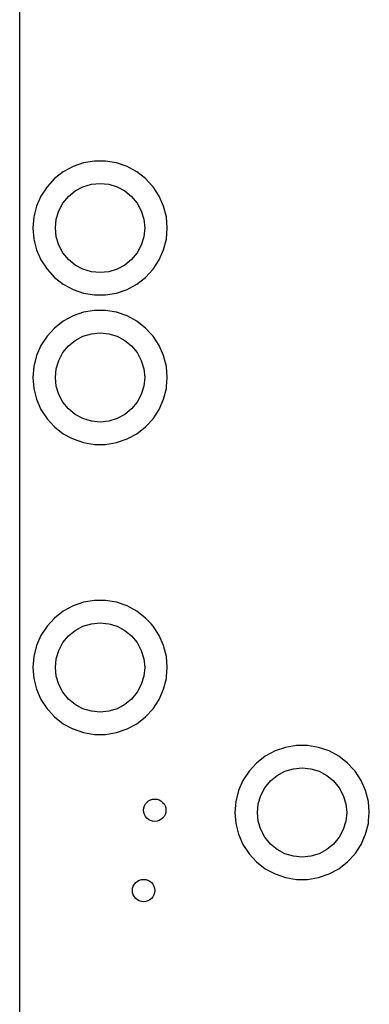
# Model space of a CAD drawing. Extents: x 70 to 224, y -154 to -54.
# Tile 31 of 55: x 104 to 112, y -89 to -67. Entities that reach past the tile are written whole.
import ezdxf

# ---------------------------------------------------------------- set-up
doc = ezdxf.new("R2010")
doc.units = 0
doc.layers.add('BLACK', color=7, linetype='CONTINUOUS')

msp = doc.modelspace()

# ---------------------------------------------------------------- linework, layer by layer
at = {"layer": 'BLACK', "linetype": 'CONTINUOUS'}
for p, q in [((103.9, -71.449994), (103.9, -64.949994)), ((105.575665, -69.9495), (105.330383, -69.990429)), ((105.824335, -69.9495), (105.575665, -69.9495)), ((106.069616, -69.990429), (105.824335, -69.9495)), ((105.095188, -70.071172), (104.876493, -70.189524)), ((105.095197, -70.071169), (105.095188, -70.071172)), ((105.330383, -69.990429), (105.095197, -70.071169)), ((106.304802, -70.071169), (106.069616, -69.990429)), ((106.304811, -70.071172), (106.304802, -70.071169)), ((106.523506, -70.189524), (106.304811, -70.071172)), ((104.680257, -70.342261), (104.511833, -70.525217)), ((104.876493, -70.189524), (104.680257, -70.342261)), ((106.523507, -70.189525), (106.523506, -70.189524)), ((106.523509, -70.189526), (106.523507, -70.189525)), ((106.719744, -70.342262), (106.523509, -70.189526)), ((106.86215, -70.496956), (106.719744, -70.342262)), ((104.511833, -70.525217), (104.375826, -70.733393)), ((104.992893, -70.742893), (105.14443, -70.61853)), ((105.14443, -70.61853), (105.317317, -70.52612)), ((105.317317, -70.52612), (105.50491, -70.469215)), ((105.50491, -70.469215), (105.7, -70.45)), ((105.7, -70.45), (105.89509, -70.469215)), ((105.89509, -70.469215), (106.082683, -70.52612)), ((106.082683, -70.52612), (106.25557, -70.61853)), ((106.25557, -70.61853), (106.407107, -70.742893)), ((106.888166, -70.525217), (106.86215, -70.496956)), ((107.024173, -70.733393), (106.888166, -70.525217)), ((104.375826, -70.733393), (104.275936, -70.961118)), ((104.86853, -70.89443), (104.992893, -70.742893)), ((106.407107, -70.742893), (106.53147, -70.89443)), ((107.124063, -70.961118), (107.024173, -70.733393)), ((104.275936, -70.961118), (104.214892, -71.202175)), ((104.77612, -71.067317), (104.86853, -70.89443)), ((106.53147, -70.89443), (106.62388, -71.067317)), ((107.185107, -71.202175), (107.124063, -70.961118)), ((104.21489, -71.202187), (104.194357, -71.449994)), ((104.214892, -71.202175), (104.21489, -71.202187)), ((104.7, -71.45), (104.719215, -71.25491)), ((104.719215, -71.25491), (104.77612, -71.067317)), ((106.62388, -71.067317), (106.680785, -71.25491)), ((106.680785, -71.25491), (106.7, -71.45)), ((107.185109, -71.202187), (107.185107, -71.202175)), ((107.205643, -71.449994), (107.185109, -71.202187)), ((103.9, -74.799994), (103.9, -71.449994)), ((104.194357, -71.449994), (104.194357, -71.450005)), ((104.194357, -71.450005), (104.21489, -71.697812)), ((104.719215, -71.64509), (104.7, -71.45)), ((106.7, -71.45), (106.680785, -71.64509)), ((107.185109, -71.697812), (107.205643, -71.450005)), ((107.205643, -71.450005), (107.205643, -71.449994)), ((104.21489, -71.697812), (104.214892, -71.697824)), ((104.214892, -71.697824), (104.275936, -71.938881)), ((104.77612, -71.832683), (104.719215, -71.64509)), ((106.680785, -71.64509), (106.62388, -71.832683)), ((107.124063, -71.938881), (107.185108, -71.697821)), ((107.185108, -71.697821), (107.185109, -71.697812)), ((104.275936, -71.938881), (104.375826, -72.166606)), ((104.86853, -72.00557), (104.77612, -71.832683)), ((106.62388, -71.832683), (106.53147, -72.00557)), ((107.024173, -72.166607), (107.124063, -71.938881)), ((104.992893, -72.157107), (104.86853, -72.00557)), ((105.14443, -72.28147), (104.992893, -72.157107)), ((106.407107, -72.157107), (106.25557, -72.28147)), ((106.53147, -72.00557), (106.407107, -72.157107)), ((104.375826, -72.166606), (104.511833, -72.374782)), ((104.511833, -72.374782), (104.511836, -72.374785)), ((104.511836, -72.374785), (104.680256, -72.557738)), ((105.317317, -72.37388), (105.14443, -72.28147)), ((105.50491, -72.430785), (105.317317, -72.37388)), ((106.082683, -72.37388), (105.89509, -72.430785)), ((106.25557, -72.28147), (106.082683, -72.37388)), ((106.719744, -72.557738), (106.888164, -72.374785)), ((106.888164, -72.374785), (107.024173, -72.166607)), ((104.680256, -72.557738), (104.876491, -72.710474)), ((105.7, -72.45), (105.50491, -72.430785)), ((105.89509, -72.430785), (105.7, -72.45)), ((106.523509, -72.710474), (106.719744, -72.557738)), ((104.876491, -72.710474), (105.09519, -72.828828)), ((106.30481, -72.828828), (106.523509, -72.710474)), ((105.09519, -72.828828), (105.330386, -72.909571)), ((105.330386, -72.909571), (105.575665, -72.9505)), ((105.575665, -72.9505), (105.824335, -72.9505)), ((105.824335, -72.9505), (106.069614, -72.909571)), ((106.069614, -72.909571), (106.30481, -72.828828)), ((105.095188, -73.421172), (104.876493, -73.539524)), ((105.095197, -73.421169), (105.095188, -73.421172)), ((105.330383, -73.340429), (105.095197, -73.421169)), ((105.575665, -73.2995), (105.330383, -73.340429)), ((105.824335, -73.2995), (105.575665, -73.2995)), ((106.069616, -73.340429), (105.824335, -73.2995)), ((106.304802, -73.421169), (106.069616, -73.340429)), ((106.304811, -73.421172), (106.304802, -73.421169)), ((106.523506, -73.539524), (106.304811, -73.421172)), ((104.680257, -73.692261), (104.511833, -73.875217)), ((104.876493, -73.539524), (104.680257, -73.692261)), ((106.523507, -73.539525), (106.523506, -73.539524)), ((106.523509, -73.539526), (106.523507, -73.539525)), ((106.719744, -73.692262), (106.523509, -73.539526)), ((106.836902, -73.81953), (106.719744, -73.692262)), ((104.511833, -73.875217), (104.375826, -74.083393)), ((105.14443, -73.96853), (105.317317, -73.87612)), ((105.317317, -73.87612), (105.50491, -73.819215)), ((105.50491, -73.819215), (105.7, -73.8)), ((105.7, -73.8), (105.89509, -73.819215)), ((105.89509, -73.819215), (106.082683, -73.87612)), ((106.082683, -73.87612), (106.25557, -73.96853)), ((106.888166, -73.875217), (106.836902, -73.81953)), ((107.024173, -74.083393), (106.888166, -73.875217)), ((104.375826, -74.083393), (104.275936, -74.311118)), ((104.86853, -74.24443), (104.992893, -74.092893)), ((104.992893, -74.092893), (105.14443, -73.96853)), ((106.25557, -73.96853), (106.407107, -74.092893)), ((106.407107, -74.092893), (106.53147, -74.24443)), ((107.124063, -74.311118), (107.024173, -74.083393)), ((104.275936, -74.311118), (104.214892, -74.552175)), ((104.77612, -74.417317), (104.86853, -74.24443)), ((106.53147, -74.24443), (106.62388, -74.417317)), ((107.185107, -74.552175), (107.124063, -74.311118)), ((104.21489, -74.552187), (104.194357, -74.799994)), ((104.214892, -74.552175), (104.21489, -74.552187)), ((104.719215, -74.60491), (104.77612, -74.417317)), ((106.62388, -74.417317), (106.680785, -74.60491)), ((107.185109, -74.552187), (107.185107, -74.552175)), ((107.205643, -74.799994), (107.185109, -74.552187)), ((103.9, -81.299994), (103.9, -74.799994)), ((104.194357, -74.799994), (104.194357, -74.800005)), ((104.194357, -74.800005), (104.21489, -75.047812)), ((104.7, -74.8), (104.719215, -74.60491)), ((104.719215, -74.99509), (104.7, -74.8)), ((106.680785, -74.60491), (106.7, -74.8)), ((106.7, -74.8), (106.680785, -74.99509)), ((107.189112, -74.9995), (107.205643, -74.800005)), ((107.205643, -74.800005), (107.205643, -74.799994)), ((104.77612, -75.182683), (104.719215, -74.99509)), ((106.680785, -74.99509), (106.62388, -75.182683)), ((107.185108, -75.047821), (107.189112, -74.9995)), ((104.21489, -75.047812), (104.214892, -75.047824)), ((104.214892, -75.047824), (104.275936, -75.288881)), ((104.86853, -75.35557), (104.77612, -75.182683)), ((106.62388, -75.182683), (106.53147, -75.35557)), ((107.124063, -75.288881), (107.185108, -75.047821)), ((104.275936, -75.288881), (104.375826, -75.516606)), ((104.992893, -75.507107), (104.86853, -75.35557)), ((106.53147, -75.35557), (106.407107, -75.507107)), ((107.024173, -75.516607), (107.124063, -75.288881)), ((104.375826, -75.516606), (104.511833, -75.724782)), ((105.14443, -75.63147), (104.992893, -75.507107)), ((105.317317, -75.72388), (105.14443, -75.63147)), ((106.25557, -75.63147), (106.082683, -75.72388)), ((106.407107, -75.507107), (106.25557, -75.63147)), ((106.888164, -75.724785), (107.024173, -75.516607)), ((104.511833, -75.724782), (104.512074, -75.725044)), ((104.512074, -75.725044), (104.680256, -75.907738)), ((104.680256, -75.907738), (104.876491, -76.060474)), ((105.50491, -75.780785), (105.317317, -75.72388)), ((105.7, -75.8), (105.50491, -75.780785)), ((105.89509, -75.780785), (105.7, -75.8)), ((106.082683, -75.72388), (105.89509, -75.780785)), ((106.523509, -76.060474), (106.719744, -75.907738)), ((106.719744, -75.907738), (106.888164, -75.724785)), ((104.876491, -76.060474), (104.876493, -76.060475)), ((104.876493, -76.060475), (105.04192, -76.15)), ((106.30481, -76.178828), (106.523509, -76.060474)), ((105.04192, -76.15), (105.09519, -76.178828)), ((105.09519, -76.178828), (105.330386, -76.259571)), ((105.330386, -76.259571), (105.575665, -76.3005)), ((105.575665, -76.3005), (105.824335, -76.3005)), ((105.824335, -76.3005), (106.069614, -76.259571)), ((106.069614, -76.259571), (106.30481, -76.178828)), ((105.330383, -79.840429), (105.095197, -79.921169)), ((105.575665, -79.7995), (105.330383, -79.840429)), ((105.824335, -79.7995), (105.575665, -79.7995)), ((106.069616, -79.840429), (105.824335, -79.7995)), ((106.304802, -79.921169), (106.069616, -79.840429)), ((104.876493, -80.039524), (104.680257, -80.192261)), ((105.095188, -79.921172), (104.876493, -80.039524)), ((105.095197, -79.921169), (105.095188, -79.921172)), ((106.304811, -79.921172), (106.304802, -79.921169)), ((106.523506, -80.039524), (106.304811, -79.921172)), ((106.523507, -80.039525), (106.523506, -80.039524)), ((106.523509, -80.039526), (106.523507, -80.039525)), ((106.719744, -80.192262), (106.523509, -80.039526)), ((104.680257, -80.192261), (104.511833, -80.375217)), ((105.317317, -80.37612), (105.50491, -80.319215)), ((105.50491, -80.319215), (105.7, -80.3)), ((105.7, -80.3), (105.89509, -80.319215)), ((105.89509, -80.319215), (106.082683, -80.37612)), ((106.842925, -80.326072), (106.719744, -80.192262)), ((106.888166, -80.375217), (106.842925, -80.326072)), ((104.511833, -80.375217), (104.375826, -80.583393)), ((104.992893, -80.592893), (105.14443, -80.46853)), ((105.14443, -80.46853), (105.317317, -80.37612)), ((106.082683, -80.37612), (106.25557, -80.46853)), ((106.25557, -80.46853), (106.407107, -80.592893)), ((107.024173, -80.583393), (106.888166, -80.375217)), ((104.375826, -80.583393), (104.275936, -80.811118)), ((104.77612, -80.917317), (104.86853, -80.74443)), ((104.86853, -80.74443), (104.992893, -80.592893)), ((106.407107, -80.592893), (106.53147, -80.74443)), ((106.53147, -80.74443), (106.62388, -80.917317)), ((107.124063, -80.811118), (107.024173, -80.583393)), ((104.275936, -80.811118), (104.214892, -81.052175)), ((104.719215, -81.10491), (104.77612, -80.917317)), ((106.62388, -80.917317), (106.680785, -81.10491)), ((107.185107, -81.052175), (107.124063, -80.811118)), ((104.21489, -81.052187), (104.194357, -81.299994)), ((104.214892, -81.052175), (104.21489, -81.052187)), ((104.7, -81.3), (104.719215, -81.10491)), ((106.680785, -81.10491), (106.7, -81.3)), ((107.185109, -81.052187), (107.185107, -81.052175)), ((107.205643, -81.299994), (107.185109, -81.052187)), ((103.9, -84.549994), (103.9, -81.299994)), ((104.194357, -81.299994), (104.194357, -81.300005)), ((104.194357, -81.300005), (104.21489, -81.547812)), ((104.719215, -81.49509), (104.7, -81.3)), ((106.7, -81.3), (106.680785, -81.49509)), ((107.188891, -81.502165), (107.205643, -81.300005)), ((107.205643, -81.300005), (107.205643, -81.299994)), ((104.21489, -81.547812), (104.214892, -81.547824)), ((104.214892, -81.547824), (104.275936, -81.788881)), ((104.77612, -81.682683), (104.719215, -81.49509)), ((106.680785, -81.49509), (106.62388, -81.682683)), ((107.124063, -81.788881), (107.185108, -81.547821)), ((107.185108, -81.547821), (107.188891, -81.502165)), ((104.275936, -81.788881), (104.375826, -82.016606)), ((104.86853, -81.85557), (104.77612, -81.682683)), ((104.992893, -82.007107), (104.86853, -81.85557)), ((106.53147, -81.85557), (106.407107, -82.007107)), ((106.62388, -81.682683), (106.53147, -81.85557)), ((107.024173, -82.016607), (107.124063, -81.788881)), ((104.375826, -82.016606), (104.511833, -82.224782)), ((105.14443, -82.13147), (104.992893, -82.007107)), ((106.407107, -82.007107), (106.25557, -82.13147)), ((106.888164, -82.224785), (107.024173, -82.016607)), ((104.511833, -82.224782), (104.544245, -82.259991)), ((104.544245, -82.259991), (104.680256, -82.407738)), ((105.317317, -82.22388), (105.14443, -82.13147)), ((105.50491, -82.280785), (105.317317, -82.22388)), ((105.7, -82.3), (105.50491, -82.280785)), ((105.89509, -82.280785), (105.7, -82.3)), ((106.082683, -82.22388), (105.89509, -82.280785)), ((106.25557, -82.13147), (106.082683, -82.22388)), ((106.719744, -82.407738), (106.888164, -82.224785)), ((104.680256, -82.407738), (104.876491, -82.560474)), ((106.523509, -82.560474), (106.719744, -82.407738)), ((104.876491, -82.560474), (104.876493, -82.560475)), ((104.876493, -82.560475), (105.087654, -82.67475)), ((105.087654, -82.67475), (105.09519, -82.678828)), ((105.09519, -82.678828), (105.330386, -82.759571)), ((106.069614, -82.759571), (106.30481, -82.678828)), ((106.30481, -82.678828), (106.523509, -82.560474)), ((105.330386, -82.759571), (105.575665, -82.8005)), ((105.575665, -82.8005), (105.824335, -82.8005)), ((105.824335, -82.8005), (106.069614, -82.759571)), ((109.620188, -83.171172), (109.401493, -83.289524)), ((109.620197, -83.171169), (109.620188, -83.171172)), ((109.855383, -83.090429), (109.620197, -83.171169)), ((110.100665, -83.0495), (109.855383, -83.090429)), ((110.349335, -83.0495), (110.100665, -83.0495)), ((110.594616, -83.090429), (110.349335, -83.0495)), ((110.829802, -83.171169), (110.594616, -83.090429)), ((110.829811, -83.171172), (110.829802, -83.171169)), ((111.048506, -83.289524), (110.829811, -83.171172)), ((109.401493, -83.289524), (109.205257, -83.442261)), ((111.048507, -83.289525), (111.048506, -83.289524)), ((111.048509, -83.289526), (111.048507, -83.289525)), ((111.244744, -83.442262), (111.048509, -83.289526)), ((109.036833, -83.625217), (108.900826, -83.833393)), ((109.205257, -83.442261), (109.036833, -83.625217)), ((109.66943, -83.71853), (109.842317, -83.62612)), ((109.842317, -83.62612), (110.02991, -83.569215)), ((110.02991, -83.569215), (110.225, -83.55)), ((110.225, -83.55), (110.42009, -83.569215)), ((110.42009, -83.569215), (110.607683, -83.62612)), ((110.607683, -83.62612), (110.78057, -83.71853)), ((111.370929, -83.579336), (111.244744, -83.442262)), ((111.413166, -83.625217), (111.370929, -83.579336)), ((111.549173, -83.833393), (111.413166, -83.625217)), ((108.900826, -83.833393), (108.800936, -84.061118)), ((109.39353, -83.99443), (109.517893, -83.842893)), ((109.517893, -83.842893), (109.66943, -83.71853)), ((110.78057, -83.71853), (110.932107, -83.842893)), ((110.932107, -83.842893), (111.05647, -83.99443)), ((111.649063, -84.061118), (111.549173, -83.833393)), ((108.800936, -84.061118), (108.739892, -84.302175)), ((109.30112, -84.167317), (109.39353, -83.99443)), ((111.05647, -83.99443), (111.14888, -84.167317)), ((111.710107, -84.302175), (111.649063, -84.061118)), ((109.244215, -84.35491), (109.30112, -84.167317)), ((111.14888, -84.167317), (111.205785, -84.35491)), ((108.73989, -84.302187), (108.719357, -84.549994)), ((108.739892, -84.302175), (108.73989, -84.302187)), ((109.225, -84.55), (109.244215, -84.35491)), ((111.205785, -84.35491), (111.225, -84.55)), ((111.710109, -84.302187), (111.710107, -84.302175)), ((111.730643, -84.549994), (111.710109, -84.302187)), ((103.9, -91.049994), (103.9, -84.549994)), ((108.719357, -84.549994), (108.719357, -84.550005)), ((108.719357, -84.550005), (108.73989, -84.797812)), ((109.244215, -84.74509), (109.225, -84.55)), ((111.225, -84.55), (111.205785, -84.74509)), ((111.710108, -84.797821), (111.715859, -84.728415)), ((111.715859, -84.728415), (111.730643, -84.550005)), ((111.730643, -84.550005), (111.730643, -84.549994)), ((108.73989, -84.797812), (108.739892, -84.797824)), ((108.739892, -84.797824), (108.800936, -85.038881)), ((109.30112, -84.932683), (109.244215, -84.74509)), ((109.39353, -85.10557), (109.30112, -84.932683)), ((111.14888, -84.932683), (111.05647, -85.10557)), ((111.205785, -84.74509), (111.14888, -84.932683)), ((111.649063, -85.038881), (111.710108, -84.797821)), ((108.800936, -85.038881), (108.900826, -85.266606)), ((109.517893, -85.257107), (109.39353, -85.10557)), ((111.05647, -85.10557), (110.932107, -85.257107)), ((111.549173, -85.266607), (111.649063, -85.038881)), ((108.900826, -85.266606), (109.036833, -85.474782)), ((109.66943, -85.38147), (109.517893, -85.257107)), ((109.842317, -85.47388), (109.66943, -85.38147)), ((110.78057, -85.38147), (110.607683, -85.47388)), ((110.932107, -85.257107), (110.78057, -85.38147)), ((111.413164, -85.474785), (111.549173, -85.266607)), ((109.036833, -85.474782), (109.036836, -85.474785)), ((109.036836, -85.474785), (109.205256, -85.657738)), ((110.02991, -85.530785), (109.842317, -85.47388)), ((110.225, -85.55), (110.02991, -85.530785)), ((110.42009, -85.530785), (110.225, -85.55)), ((110.607683, -85.47388), (110.42009, -85.530785)), ((111.244744, -85.657738), (111.413164, -85.474785)), ((109.205256, -85.657738), (109.401491, -85.810474)), ((109.401491, -85.810474), (109.401493, -85.810475)), ((109.401493, -85.810475), (109.60578, -85.92103)), ((110.82981, -85.928828), (111.048509, -85.810474)), ((111.048509, -85.810474), (111.244744, -85.657738)), ((109.60578, -85.92103), (109.62019, -85.928828)), ((109.62019, -85.928828), (109.855386, -86.009571)), ((109.855386, -86.009571), (110.100665, -86.0505)), ((110.100665, -86.0505), (110.349335, -86.0505)), ((110.349335, -86.0505), (110.594614, -86.009571)), ((110.594614, -86.009571), (110.82981, -85.928828))]:
    msp.add_line(p, q, dxfattribs=at)
at = {"layer": 'BLACK'}
for centre in [(106.925, -84.5), (106.675, -86.3)]:
    msp.add_circle(centre, 0.25, dxfattribs=at)

doc.saveas('drawing.dxf')
